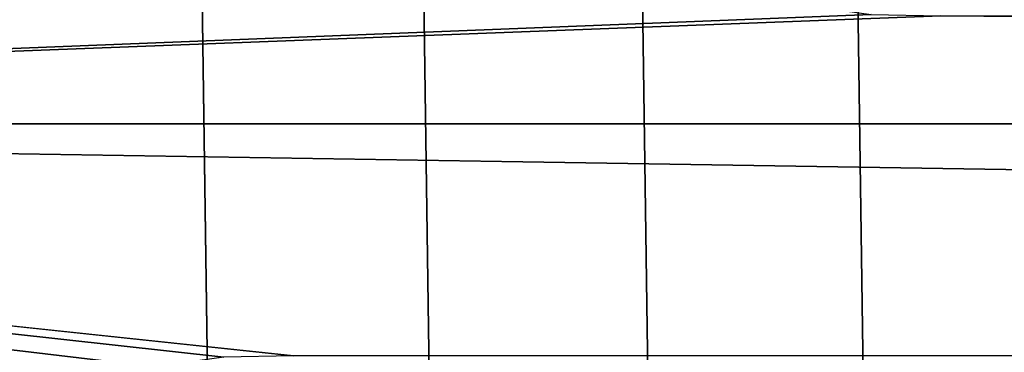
# Model space of a CAD drawing. Header units: metres. Extents: x -22 to 239, y -22 to 22.
# Tile 193 of 256: x 211.499 to 213, y 3.734 to 4.241. Entities that reach past the tile are written whole.
import ezdxf

# ---------------------------------------------------------------- set-up
doc = ezdxf.new("R2010")
doc.units = ezdxf.units.M
doc.layers.add('solid_10_151_033_XXX', color=7, linetype='CONTINUOUS')

msp = doc.modelspace()

# ---------------------------------------------------------------- linework, layer by layer
at = {"layer": 'solid_10_151_033_XXX'}
for points in [[(211.666092, -12.278622, 228.798355), (211.322037, 12.42083, 228.673126), (210.974304, 12.552074, 228.54657), (211.322037, -12.42083, 228.673126)], [(212.00592, -12.125679, 228.922043), (211.666092, 12.278622, 228.798355), (211.322037, 12.42083, 228.673126), (211.666092, -12.278622, 228.798355)], [(212.341324, -11.96209, 229.044113), (212.00592, 12.125679, 228.922043), (211.666092, 12.278622, 228.798355), (212.00592, -12.125679, 228.922043)], [(212.672134, -11.787946, 229.16452), (212.341324, 11.96209, 229.044113), (212.00592, 12.125679, 228.922043), (212.341324, -11.96209, 229.044113)], [(212.997879, -11.603481, 229.283081), (212.672134, 11.787946, 229.16452), (212.341324, 11.96209, 229.044113), (212.672134, -11.787946, 229.16452)], [(213.318314, -11.408838, 229.399719), (212.997879, 11.603481, 229.283081), (212.672134, 11.787946, 229.16452), (212.997879, -11.603481, 229.283081)], [(213.633255, -11.204146, 229.514343), (213.318314, 11.408838, 229.399719), (212.997879, 11.603481, 229.283081), (213.318314, -11.408838, 229.399719)], [(212.69136, 4.263105, 184.263214), (212.79689, 4.248319, 184.301636), (208.590469, 4.082078, 182.770615), (208.707474, 4.477501, 182.813202)], [(212.79689, 4.248319, 184.301636), (212.903107, 4.246202, 184.340286), (208.590469, 4.082078, 182.770615)], [(212.903107, 4.246202, 184.340286), (234.249344, 4.082082, 192.10968), (208.590469, 4.082078, 182.770615)], [(229.936691, 4.246202, 190.540009), (234.249344, 4.082082, 192.10968), (212.903107, 4.246202, 184.340286)], [(211.501999, 3.644735, 183.830322), (208.484268, 3.683026, 182.731964), (208.590469, 4.082078, 182.770615), (211.60173, 3.684118, 183.866623)], [(230.923248, 3.728225, 190.899078), (208.590469, 4.082078, 182.770615), (234.249344, 4.082082, 192.10968), (234.355545, 3.68303, 192.148331)], [(211.704849, 3.711328, 183.90416), (211.60173, 3.684118, 183.866623), (208.590469, 4.082078, 182.770615)], [(211.810379, 3.726113, 183.942566), (211.704849, 3.711328, 183.90416), (208.590469, 4.082078, 182.770615)], [(211.916565, 3.728225, 183.981216), (211.810379, 3.726113, 183.942566), (208.590469, 4.082078, 182.770615)], [(230.923248, 3.728225, 190.899078), (211.916565, 3.728225, 183.981216), (208.590469, 4.082078, 182.770615)]]:
    msp.add_3dface(points, dxfattribs=at)

doc.saveas('drawing.dxf')
